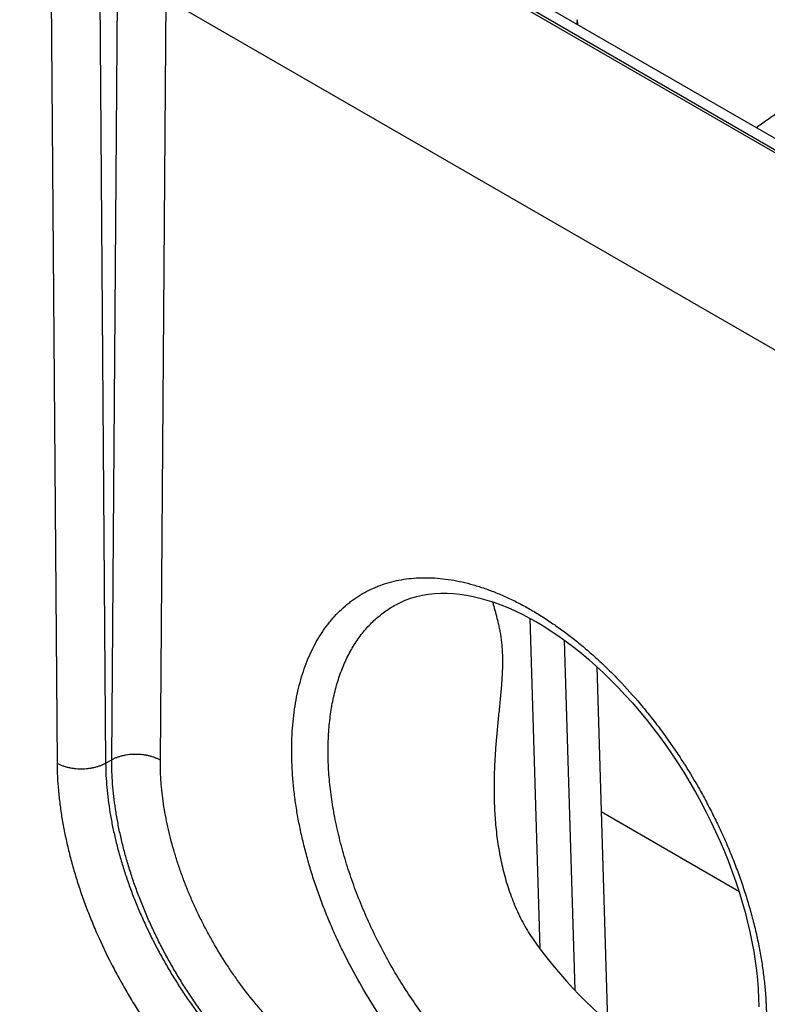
# Model space of a CAD drawing. Header units: inches. Extents: x 0 to 34, y 0 to 22.
# Tile 42 of 70: x 25.172 to 25.603, y 17.193 to 17.761. Entities that reach past the tile are written whole.
import ezdxf

# ---------------------------------------------------------------- set-up
doc = ezdxf.new("R2010")
doc.units = ezdxf.units.IN
doc.header["$LTSCALE"] = 1.87
doc.header["$MEASUREMENT"] = 0
doc.layers.get('0').update_dxf_attribs({"linetype": 'CONTINUOUS'})

msp = doc.modelspace()

# ---------------------------------------------------------------- linework, layer by layer
at = {"color": 7, "linetype": 'CONTINUOUS'}
for p, q in [((23.88744, 18.67926), (26.48267, 17.18082)), ((23.89695, 18.68021), (26.49218, 17.18176)), ((25.30722, 17.85775), (25.7296, 17.61387)), ((25.19004, 17.79953), (25.19365, 17.33179)), ((25.21808, 17.79953), (25.22169, 17.3318)), ((25.22521, 17.33383), (25.22858, 17.77344)), ((25.25324, 17.33354), (25.25661, 17.77315)), ((25.25661, 17.77315), (25.66643, 17.53653)), ((25.49382, 17.76084), (25.4939, 17.75815)), ((25.4665, 17.41545), (25.47226, 17.22485)), ((25.48632, 17.40287), (25.49242, 17.20092)), ((25.5051, 17.38754), (25.51129, 17.1828)), ((25.22169, 17.3318), (25.22521, 17.33383)), ((25.58708, 17.25792), (25.50764, 17.30379))]:
    msp.add_line(p, q, dxfattribs=at)
for points in [[(25.38902, 17.42326), (25.39134, 17.42446), (25.3945, 17.42586), (25.39774, 17.42704), (25.40105, 17.42801), (25.40445, 17.42878), (25.40791, 17.42935), (25.41143, 17.42972), (25.41502, 17.4299), (25.41866, 17.42989), (25.42235, 17.4297), (25.42609, 17.42932), (25.4299, 17.42875), (25.43375, 17.42801), (25.43766, 17.42709), (25.44162, 17.42598), (25.44562, 17.4247), (25.44967, 17.42324), (25.45376, 17.4216), (25.45788, 17.41977), (25.46204, 17.41778), (25.46622, 17.4156), (25.47028, 17.41333)], [(25.47028, 17.41333), (25.47445, 17.41084), (25.47879, 17.40808), (25.48314, 17.40515), (25.48748, 17.40203), (25.49182, 17.39874), (25.49615, 17.39528), (25.50046, 17.39166), (25.50474, 17.38787), (25.509, 17.38392), (25.51321, 17.37983), (25.51739, 17.37558), (25.52151, 17.37119), (25.52558, 17.36666), (25.52958, 17.362), (25.53352, 17.35722), (25.53739, 17.35232), (25.54117, 17.3473), (25.54487, 17.34218), (25.54849, 17.33697), (25.552, 17.33165), (25.55542, 17.32626), (25.55874, 17.32078), (25.56195, 17.31523), (25.56504, 17.30962), (25.56802, 17.30396), (25.57087, 17.29825), (25.5736, 17.2925), (25.57621, 17.28672), (25.57868, 17.28091), (25.58102, 17.27508), (25.58322, 17.26924), (25.58528, 17.26341), (25.58719, 17.25758), (25.58897, 17.25177), (25.59059, 17.24599), (25.59207, 17.24023), (25.59339, 17.23453), (25.59457, 17.22887), (25.59559, 17.22326), (25.59647, 17.21772), (25.59719, 17.21225), (25.59776, 17.20686), (25.59817, 17.20155), (25.59844, 17.19632), (25.59856, 17.1912)]]:
    msp.add_lwpolyline(points, dxfattribs=at)
msp.add_arc((25.47374, 17.76024), 0.02009, 354.3496, 1.7241, dxfattribs=at)
msp.add_ellipse((25.53986, 17.30408), major_axis=(-0.09085, 0.15209), ratio=0.567171, start_param=1.741176, end_param=2.748438, dxfattribs=at)
for points, knots in [([(25.59707, 17.69858), (25.59903, 17.70009), (25.60308, 17.70306), (25.60948, 17.70725), (25.61625, 17.71124), (25.62338, 17.71501), (25.63085, 17.71856), (25.63864, 17.72187), (25.64673, 17.72493), (25.65509, 17.72774), (25.66369, 17.73029), (25.67252, 17.73257), (25.68155, 17.73457), (25.69075, 17.73629), (25.70009, 17.73772), (25.70956, 17.73886), (25.71912, 17.73971), (25.72874, 17.74026), (25.7384, 17.74052), (25.74807, 17.74047), (25.75772, 17.74013), (25.76733, 17.73948), (25.77686, 17.73855), (25.7863, 17.73732), (25.7956, 17.73579), (25.80475, 17.73399), (25.81372, 17.7319), (25.82248, 17.72954), (25.83102, 17.72691), (25.83929, 17.72402), (25.84729, 17.72088), (25.85498, 17.7175), (25.86235, 17.71388), (25.8671, 17.71129), (25.86941, 17.70996)], [0, 0, 0, 0, 0.025975, 0.052713, 0.080203, 0.108428, 0.137361, 0.166972, 0.197224, 0.228075, 0.25948, 0.291389, 0.32375, 0.356505, 0.389598, 0.422967, 0.456551, 0.490286, 0.524108, 0.557953, 0.591756, 0.625452, 0.658977, 0.692268, 0.725264, 0.757905, 0.790134, 0.821895, 0.853136, 0.883809, 0.913869, 0.943277, 0.971997, 1, 1, 1, 1]), ([(25.46479, 17.10262), (25.46252, 17.10393), (25.45799, 17.10667), (25.45129, 17.11112), (25.44463, 17.11593), (25.43801, 17.12109), (25.43147, 17.12659), (25.42501, 17.13241), (25.41865, 17.13854), (25.41027, 17.14716), (25.40014, 17.15863), (25.39064, 17.1708), (25.38338, 17.18097), (25.37636, 17.19146), (25.36813, 17.20498), (25.36068, 17.21894), (25.35522, 17.23033), (25.3514, 17.23893), (25.34785, 17.24759), (25.34459, 17.25629), (25.34162, 17.26499), (25.33895, 17.27369), (25.33658, 17.28236), (25.33453, 17.29098), (25.33279, 17.29952), (25.33137, 17.30798), (25.33027, 17.31632), (25.32951, 17.32453), (25.32907, 17.33259), (25.32896, 17.34048), (25.32918, 17.34818), (25.32973, 17.35567), (25.3306, 17.36294), (25.3318, 17.36996), (25.33333, 17.37672), (25.33518, 17.38321), (25.33734, 17.3894), (25.33981, 17.39529), (25.34259, 17.40085), (25.34566, 17.40609), (25.34848, 17.41018), (25.35088, 17.41326), (25.35335, 17.4162), (25.35661, 17.41964), (25.36011, 17.42279), (25.36303, 17.42511), (25.36603, 17.42729), (25.36993, 17.42977), (25.37403, 17.43191), (25.37742, 17.43341), (25.38088, 17.43478), (25.38535, 17.43624), (25.3909, 17.43755), (25.39662, 17.43844), (25.40251, 17.4389), (25.40855, 17.43894), (25.41473, 17.43854), (25.42103, 17.43772), (25.42744, 17.43647), (25.43394, 17.43481), (25.44051, 17.43272), (25.44715, 17.43022), (25.45383, 17.42732), (25.46054, 17.42402), (25.46496, 17.42158), (25.46718, 17.42031)], [0, 0, 0, 0, 0.01604, 0.032455, 0.049231, 0.066353, 0.083803, 0.10156, 0.119603, 0.137907, 0.175194, 0.213211, 0.232422, 0.251729, 0.2905, 0.329282, 0.348602, 0.367833, 0.386944, 0.405907, 0.424692, 0.443272, 0.46162, 0.47971, 0.49752, 0.515026, 0.532207, 0.549046, 0.565526, 0.581634, 0.597357, 0.612688, 0.627624, 0.642161, 0.656303, 0.670058, 0.683436, 0.696454, 0.709132, 0.721498, 0.733583, 0.739533, 0.745425, 0.757062, 0.768541, 0.774238, 0.779914, 0.791226, 0.802534, 0.808204, 0.813892, 0.825348, 0.836953, 0.848753, 0.860792, 0.873105, 0.885726, 0.898681, 0.911994, 0.92568, 0.939753, 0.95422, 0.969084, 0.984346, 1, 1, 1, 1]), ([(25.44489, 17.42495), (25.44508, 17.42426), (25.44547, 17.42287), (25.44607, 17.42074), (25.44668, 17.41851), (25.4473, 17.41618), (25.44791, 17.41374), (25.4485, 17.41117), (25.44905, 17.40847), (25.44954, 17.40562), (25.44997, 17.40261), (25.4503, 17.39944), (25.45053, 17.39611), (25.45065, 17.39262), (25.45066, 17.38899), (25.45056, 17.38524), (25.45036, 17.38138), (25.45009, 17.37743), (25.44975, 17.37342), (25.44936, 17.36935), (25.44895, 17.36523), (25.44853, 17.36108), (25.4481, 17.35689), (25.44769, 17.35269), (25.4473, 17.34846), (25.44681, 17.34279), (25.4463, 17.33568), (25.44589, 17.32712), (25.44571, 17.31852), (25.44578, 17.31279), (25.44587, 17.30992)], [0, 0, 0, 0, 0.018358, 0.03747, 0.057383, 0.078153, 0.099848, 0.122542, 0.14632, 0.171269, 0.197468, 0.224977, 0.253819, 0.283966, 0.315337, 0.347805, 0.381218, 0.415417, 0.450253, 0.485597, 0.521342, 0.557402, 0.59371, 0.630213, 0.666871, 0.70365, 0.777474, 0.851537, 0.925736, 1, 1, 1, 1]), ([(25.47521, 17.12077), (25.47203, 17.1226), (25.4657, 17.12654), (25.45642, 17.13312), (25.44726, 17.14043), (25.43825, 17.14843), (25.42945, 17.15708), (25.42091, 17.16633), (25.41267, 17.17613), (25.40478, 17.18643), (25.39728, 17.19717), (25.39021, 17.2083), (25.38361, 17.21975), (25.37752, 17.23145), (25.37197, 17.24336), (25.36698, 17.25539), (25.3626, 17.26749), (25.35883, 17.27959), (25.35571, 17.29162), (25.35325, 17.30352), (25.35145, 17.31522), (25.35034, 17.32667), (25.34992, 17.33779), (25.35019, 17.34853), (25.35115, 17.35882), (25.35279, 17.36863), (25.35511, 17.37788), (25.3581, 17.38653), (25.36116, 17.39327), (25.36393, 17.39829), (25.36614, 17.40185), (25.36851, 17.40522), (25.37102, 17.4084), (25.37368, 17.41139), (25.37647, 17.41418), (25.37941, 17.41677), (25.38248, 17.41915), (25.38568, 17.42133), (25.38789, 17.42264), (25.38902, 17.42326)], [0, 0, 0, 0, 0.030632, 0.062318, 0.094992, 0.128573, 0.162969, 0.198076, 0.23378, 0.269961, 0.306494, 0.343249, 0.380094, 0.416895, 0.453521, 0.489839, 0.525724, 0.561052, 0.595708, 0.629585, 0.662585, 0.694624, 0.725631, 0.75555, 0.784346, 0.812006, 0.838539, 0.863986, 0.888413, 0.900279, 0.911932, 0.923389, 0.93467, 0.945797, 0.956793, 0.967685, 0.978498, 0.98926, 1, 1, 1, 1]), ([(25.46718, 17.42031), (25.46945, 17.419), (25.47398, 17.41625), (25.48068, 17.4118), (25.48734, 17.40699), (25.49395, 17.40183), (25.50049, 17.39633), (25.50696, 17.39051), (25.51332, 17.38438), (25.5217, 17.37576), (25.52976, 17.36663), (25.53748, 17.35706), (25.54312, 17.34961), (25.54858, 17.34195), (25.55561, 17.33146), (25.56219, 17.32065), (25.56831, 17.30956), (25.57266, 17.30113), (25.57675, 17.29259), (25.58057, 17.28399), (25.58412, 17.27533), (25.58738, 17.26664), (25.59035, 17.25793), (25.59302, 17.24923), (25.59539, 17.24056), (25.59744, 17.23195), (25.59918, 17.2234), (25.6006, 17.21494), (25.60169, 17.2066), (25.60246, 17.19839), (25.6029, 17.19033), (25.60301, 17.18244), (25.60279, 17.17474), (25.60224, 17.16725), (25.60136, 17.15998), (25.60016, 17.15296), (25.59863, 17.1462), (25.59679, 17.13971), (25.59463, 17.13352), (25.59216, 17.12763), (25.58938, 17.12207), (25.5863, 17.11684), (25.58348, 17.11275), (25.58108, 17.10966), (25.57862, 17.10673), (25.57536, 17.10328), (25.57186, 17.10013), (25.56893, 17.09781), (25.56594, 17.09563), (25.56203, 17.09315), (25.55711, 17.09058), (25.55196, 17.08842), (25.54661, 17.08668), (25.54107, 17.08537), (25.53535, 17.08448), (25.52945, 17.08402), (25.52341, 17.08398), (25.51723, 17.08438), (25.51093, 17.0852), (25.50453, 17.08645), (25.49803, 17.08812), (25.49145, 17.0902), (25.48482, 17.0927), (25.47814, 17.0956), (25.47143, 17.09891), (25.467, 17.10134), (25.46479, 17.10262)], [0, 0, 0, 0, 0.01604, 0.032454, 0.049231, 0.066353, 0.083802, 0.10156, 0.119602, 0.137906, 0.175193, 0.194126, 0.213214, 0.232425, 0.251732, 0.290503, 0.30991, 0.329289, 0.348608, 0.367839, 0.38695, 0.405913, 0.424698, 0.443277, 0.461625, 0.479716, 0.497525, 0.515031, 0.532213, 0.549051, 0.565531, 0.581638, 0.597362, 0.612693, 0.627628, 0.642166, 0.656308, 0.670062, 0.683441, 0.696458, 0.709137, 0.721503, 0.733587, 0.739536, 0.745429, 0.757066, 0.768545, 0.774242, 0.779917, 0.79123, 0.802537, 0.813893, 0.825349, 0.836954, 0.848754, 0.860792, 0.873106, 0.885726, 0.898682, 0.911994, 0.925681, 0.939753, 0.95422, 0.969084, 0.984346, 1, 1, 1, 1]), ([(25.34446, 17.12511), (25.34044, 17.12744), (25.33449, 17.13124), (25.3268, 17.13681), (25.32101, 17.14135), (25.31527, 17.14617), (25.30961, 17.15129), (25.30403, 17.15667), (25.29855, 17.16231), (25.29319, 17.1682), (25.28795, 17.17432), (25.28284, 17.18066), (25.27789, 17.18719), (25.2731, 17.19391), (25.26848, 17.20081), (25.26405, 17.20785), (25.25981, 17.21503), (25.25578, 17.22233), (25.25196, 17.22973), (25.24837, 17.23721), (25.245, 17.24476), (25.24188, 17.25235), (25.23901, 17.25997), (25.2364, 17.26761), (25.23404, 17.27523), (25.23195, 17.28283), (25.23014, 17.29039), (25.2286, 17.29788), (25.22734, 17.30529), (25.22637, 17.3126), (25.22546, 17.32209), (25.22519, 17.32917), (25.22521, 17.33383)], [0, 0, 0, 0, 0.055761, 0.084598, 0.114032, 0.144033, 0.174565, 0.205591, 0.237068, 0.268954, 0.301203, 0.333767, 0.366596, 0.39964, 0.432847, 0.466165, 0.49954, 0.532919, 0.566248, 0.599475, 0.632547, 0.665411, 0.698018, 0.730317, 0.76226, 0.793802, 0.824898, 0.855507, 0.88559, 0.915112, 0.944041, 1, 1, 1, 1]), ([(25.25324, 17.33354), (25.25278, 17.33381), (25.25179, 17.33433), (25.25024, 17.335), (25.24858, 17.33558), (25.24683, 17.33606), (25.245, 17.33645), (25.24313, 17.33673), (25.24121, 17.33691), (25.23928, 17.33699), (25.23734, 17.33695), (25.23542, 17.33681), (25.23354, 17.33656), (25.2317, 17.33621), (25.22994, 17.33576), (25.22826, 17.33522), (25.22668, 17.33458), (25.22569, 17.33409), (25.22521, 17.33383)], [0, 0, 0, 0, 0.055795, 0.11408, 0.174617, 0.237111, 0.301226, 0.366589, 0.432804, 0.49946, 0.566134, 0.632405, 0.697861, 0.762102, 0.824755, 0.885479, 0.943975, 1, 1, 1, 1]), ([(25.35835, 17.14932), (25.3566, 17.15033), (25.35309, 17.15246), (25.3479, 17.1559), (25.34274, 17.15963), (25.33762, 17.16362), (25.33256, 17.16788), (25.32755, 17.17238), (25.32263, 17.17713), (25.31779, 17.18211), (25.31305, 17.1873), (25.30685, 17.19453), (25.30094, 17.20211), (25.29532, 17.20999), (25.28988, 17.21811), (25.28479, 17.22648), (25.28005, 17.23507), (25.27669, 17.2416), (25.27352, 17.24821), (25.27056, 17.25487), (25.26782, 17.26157), (25.26529, 17.26831), (25.26299, 17.27505), (25.26093, 17.28178), (25.2591, 17.28849), (25.25751, 17.29516), (25.25616, 17.30178), (25.25506, 17.30833), (25.25422, 17.31479), (25.25372, 17.32011), (25.25345, 17.32432), (25.25332, 17.32742), (25.25324, 17.33049), (25.25324, 17.33253), (25.25324, 17.33354)], [0, 0, 0, 0, 0.027579, 0.0558, 0.084643, 0.114081, 0.144083, 0.174613, 0.205635, 0.237106, 0.268984, 0.301222, 0.366585, 0.399617, 0.432811, 0.499471, 0.532837, 0.566156, 0.599372, 0.632435, 0.665292, 0.697893, 0.730188, 0.76213, 0.793674, 0.824776, 0.855393, 0.885488, 0.915026, 0.943974, 0.958219, 0.972306, 0.986234, 1, 1, 1, 1]), ([(25.22169, 17.33179), (25.22121, 17.33152), (25.22022, 17.33101), (25.21864, 17.33035), (25.21696, 17.32978), (25.2152, 17.3293), (25.21336, 17.32892), (25.21148, 17.32865), (25.20956, 17.32849), (25.20762, 17.32844), (25.20569, 17.32849), (25.20377, 17.32865), (25.20189, 17.32892), (25.20007, 17.3293), (25.19832, 17.32978), (25.19666, 17.33035), (25.1951, 17.33101), (25.19412, 17.33152), (25.19365, 17.33179)], [0, 0, 0, 0, 0.056387, 0.115174, 0.176119, 0.238927, 0.30326, 0.36875, 0.435005, 0.501617, 0.568173, 0.634259, 0.699472, 0.763426, 0.825759, 0.886144, 0.9443, 1, 1, 1, 1]), ([(25.19365, 17.33179), (25.19367, 17.32924), (25.19383, 17.32406), (25.19437, 17.31622), (25.19524, 17.30823), (25.19643, 17.30011), (25.19793, 17.29189), (25.19975, 17.28357), (25.20187, 17.27518), (25.2043, 17.26674), (25.20703, 17.25827), (25.21005, 17.24979), (25.21335, 17.24133), (25.21813, 17.23004), (25.22343, 17.21891), (25.22922, 17.20797), (25.2338, 17.19986), (25.23862, 17.19188), (25.24531, 17.18146), (25.25241, 17.17136), (25.2599, 17.16165), (25.26566, 17.1546), (25.27157, 17.14779), (25.27762, 17.14124), (25.28379, 17.13497), (25.29007, 17.12897), (25.29643, 17.12328), (25.30288, 17.11791), (25.30938, 17.11286), (25.31593, 17.10815), (25.3225, 17.1038), (25.32695, 17.1011), (25.32918, 17.09982)], [0, 0, 0, 0, 0.027501, 0.05566, 0.084455, 0.113858, 0.143835, 0.174352, 0.20537, 0.236846, 0.268737, 0.300996, 0.333575, 0.366423, 0.432716, 0.46606, 0.499464, 0.532872, 0.566231, 0.632578, 0.665467, 0.698096, 0.730414, 0.762371, 0.793922, 0.825023, 0.855629, 0.885703, 0.915208, 0.944111, 0.972382, 1, 1, 1, 1]), ([(25.22169, 17.3318), (25.22172, 17.32716), (25.22207, 17.32013), (25.22309, 17.31071), (25.22415, 17.30344), (25.22549, 17.29608), (25.22712, 17.28863), (25.22902, 17.28113), (25.23119, 17.27357), (25.23363, 17.266), (25.23633, 17.25841), (25.23928, 17.25083), (25.24248, 17.24329), (25.24592, 17.23578), (25.24959, 17.22835), (25.25349, 17.22099), (25.2576, 17.21374), (25.26191, 17.2066), (25.26641, 17.1996), (25.2711, 17.19275), (25.27596, 17.18606), (25.28098, 17.17956), (25.28614, 17.17326), (25.29144, 17.16718), (25.29686, 17.16132), (25.30239, 17.15571), (25.30801, 17.15036), (25.31372, 17.14527), (25.31949, 17.14047), (25.32532, 17.13596), (25.33306, 17.13041), (25.33904, 17.12663), (25.34307, 17.12431)], [0, 0, 0, 0, 0.05566, 0.084457, 0.11386, 0.143836, 0.174351, 0.205364, 0.236836, 0.268721, 0.300973, 0.333544, 0.366385, 0.399444, 0.432669, 0.466006, 0.499402, 0.532804, 0.566157, 0.599407, 0.632501, 0.665388, 0.698015, 0.730333, 0.762292, 0.793847, 0.824952, 0.855566, 0.88565, 0.915167, 0.944084, 1, 1, 1, 1]), ([(25.44587, 17.30992), (25.44598, 17.30627), (25.44637, 17.29898), (25.44752, 17.28808), (25.44931, 17.27729), (25.45179, 17.26665), (25.45505, 17.25624), (25.45846, 17.24783), (25.46164, 17.24131), (25.46426, 17.23655), (25.46711, 17.23194), (25.46918, 17.22896), (25.47025, 17.22751)], [0, 0, 0, 0, 0.125597, 0.251111, 0.376461, 0.501595, 0.626483, 0.751129, 0.813391, 0.875615, 0.937812, 1, 1, 1, 1])]:
    msp.add_open_spline(points, degree=3, knots=knots, dxfattribs=at)

doc.saveas('drawing.dxf')
